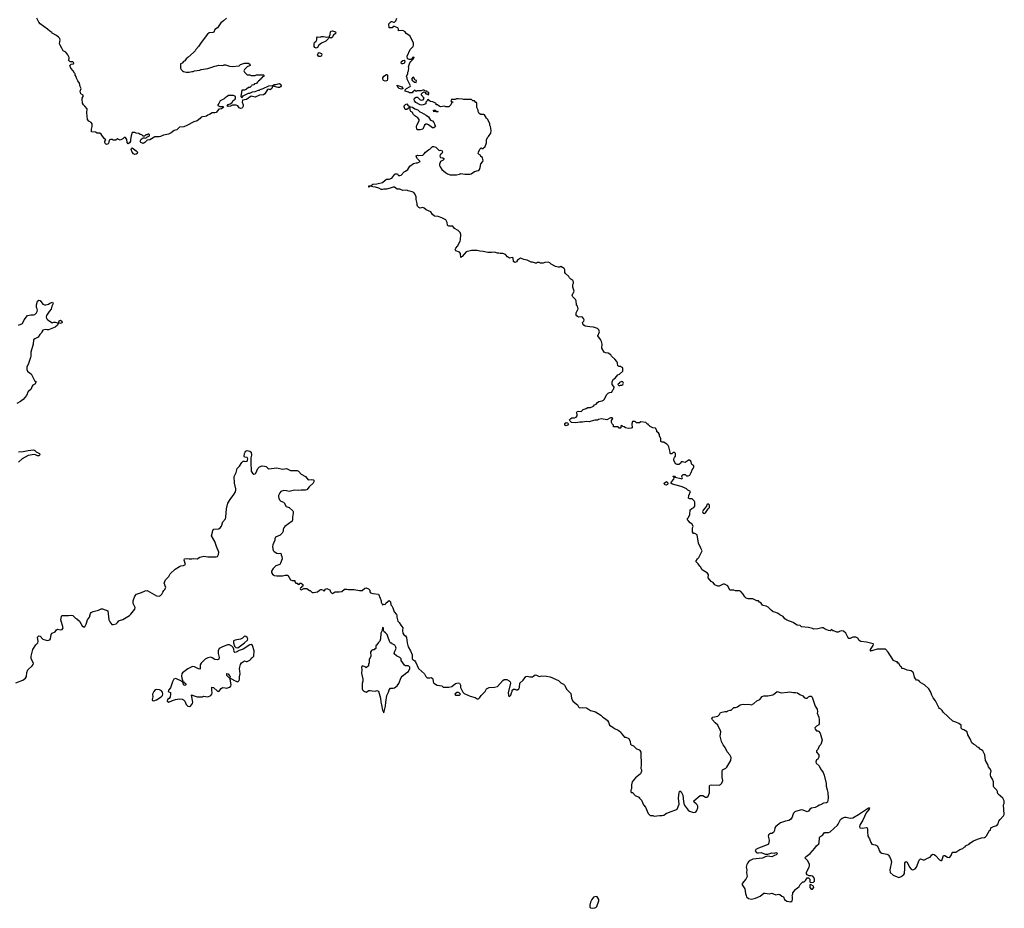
# Model space of a CAD drawing. Header units: inches. Extents: x 2348886 to 2418048, y 461862 to 594401.
# Tile 24 of 27: x 2398525 to 2413088, y 558921 to 572069. Entities that reach past the tile are written whole.
import ezdxf

# ---------------------------------------------------------------- set-up
doc = ezdxf.new("R2010")
doc.units = ezdxf.units.IN
doc.header["$MEASUREMENT"] = 0
for name, color, linetype in [('C3596', 7, 'Continuous'), ('C3597', 7, 'Continuous'), ('C4505', 7, 'Continuous'), ('C4506', 7, 'Continuous'), ('C4507', 7, 'Continuous'), ('C4515', 7, 'Continuous'), ('C4516', 7, 'Continuous')]:
    doc.layers.add(name, color=color, linetype=linetype)

msp = doc.modelspace()

# ---------------------------------------------------------------- linework, layer by layer
at = {"layer": 'C3596', "color": 6, "elevation": 100}
for points in [[(2398510, 567548), (2398565, 567575), (2398593, 567630), (2398642, 567690), (2398690, 567703), (2398730, 567702), (2398750, 567708), (2398773, 567730), (2398785, 567750), (2398789, 567770), (2398785, 567790), (2398772, 567812), (2398772, 567850), (2398790, 567906), (2398810, 567921), (2398830, 567916), (2398870, 567861), (2398894, 567850), (2398910, 567848), (2398950, 567862), (2398970, 567876), (2399012, 567890), (2399019, 567870), (2399002, 567830), (2398992, 567788), (2398961, 567750), (2398924, 567690), (2398918, 567670), (2398920, 567650), (2398941, 567630), (2399006, 567586), (2399030, 567595), (2399050, 567595), (2399083, 567583), (2399093, 567573), (2399085, 567550), (2399050, 567521), (2398950, 567481), (2398930, 567479), (2398910, 567484), (2398870, 567473), (2398851, 567450), (2398846, 567434), (2398821, 567410), (2398798, 567370), (2398750, 567349), (2398731, 567330), (2398723, 567270), (2398691, 567150), (2398691, 567090), (2398687, 567070), (2398657, 566983), (2398631, 566930), (2398632, 566892), (2398642, 566870), (2398670, 566842), (2398694, 566830), (2398742, 566730), (2398771, 566710), (2398750, 566678), (2398720, 566660), (2398711, 566649), (2398690, 566598), (2398650, 566568), (2398626, 566510), (2398576, 566450), (2398539, 566421), (2398485, 566390)], [(2398510, 565677), (2398578, 565682), (2398650, 565696), (2398730, 565704), (2398750, 565696), (2398770, 565677), (2398818, 565650), (2398821, 565630), (2398810, 565615), (2398790, 565617), (2398750, 565635), (2398709, 565631), (2398650, 565619), (2398562, 565570), (2398510, 565522)], [(2398470, 562256), (2398570, 562298), (2398613, 562327), (2398627, 562350), (2398629, 562410), (2398645, 562450), (2398710, 562511), (2398724, 562530), (2398729, 562550), (2398693, 562610), (2398693, 562650), (2398721, 562750), (2398762, 562818), (2398793, 562850), (2398799, 562870), (2398790, 562931), (2398810, 562951), (2398830, 562947), (2398870, 562905), (2398930, 562885), (2398969, 562891), (2398981, 562910), (2398993, 562970), (2399007, 562993), (2399049, 563011), (2399070, 563042), (2399086, 563050), (2399130, 563043), (2399155, 563045), (2399169, 563071), (2399136, 563190), (2399142, 563238), (2399149, 563251), (2399170, 563255), (2399249, 563251), (2399290, 563259), (2399310, 563255), (2399350, 563215), (2399370, 563204), (2399408, 563168), (2399450, 563103), (2399470, 563087), (2399490, 563086), (2399510, 563125), (2399526, 563190), (2399558, 563230), (2399575, 563285), (2399583, 563297), (2399610, 563315), (2399690, 563331), (2399730, 563351), (2399750, 563351), (2399830, 563322), (2399844, 563190), (2399859, 563159), (2399890, 563122), (2399910, 563118), (2399950, 563131), (2399973, 563150), (2399990, 563174), (2400000, 563177)]]:
    msp.add_lwpolyline(points, dxfattribs=at)
msp.add_lwpolyline([(2399130, 567576), (2399103, 567583), (2399102, 567590), (2399110, 567611), (2399130, 567623), (2399151, 567610), (2399156, 567590), (2399150, 567584)], close=True, dxfattribs=at)
at = {"layer": 'C3597', "color": 6, "elevation": 100}
msp.add_lwpolyline([(2400000, 570292), (2399970, 570306), (2399947, 570287), (2399910, 570286), (2399896, 570296), (2399870, 570298), (2399850, 570286), (2399846, 570250), (2399836, 570230), (2399810, 570223), (2399795, 570230), (2399787, 570250), (2399786, 570274), (2399798, 570290), (2399773, 570313), (2399730, 570374), (2399710, 570389), (2399670, 570388), (2399647, 570407), (2399589, 570409), (2399589, 570449), (2399599, 570490), (2399595, 570530), (2399582, 570550), (2399550, 570566), (2399529, 570590), (2399519, 570690), (2399524, 570750), (2399491, 570791), (2399470, 570810), (2399455, 570835), (2399447, 570893), (2399450, 570910), (2399464, 570930), (2399462, 570950), (2399431, 570971), (2399418, 571010), (2399435, 571050), (2399418, 571078), (2399409, 571129), (2399385, 571165), (2399366, 571206), (2399362, 571230), (2399348, 571250), (2399347, 571267), (2399336, 571276), (2399318, 571310), (2399282, 571350), (2399269, 571390), (2399287, 571413), (2399322, 571418), (2399326, 571430), (2399310, 571446), (2399270, 571446), (2399250, 571466), (2399248, 571470), (2399258, 571490), (2399258, 571510), (2399239, 571550), (2399210, 571589), (2399168, 571610), (2399149, 571650), (2399123, 571690), (2399116, 571710), (2399123, 571770), (2399117, 571790), (2399101, 571810), (2399070, 571836), (2399008, 571870), (2399000, 571880), (2398970, 571898), (2398938, 571930), (2398829, 572009), (2398809, 572030), (2398777, 572090)], dxfattribs=at)
at = {"layer": 'C4505', "color": 6, "elevation": 100}
msp.add_lwpolyline([(2409599, 560000), (2409597, 559990), (2409611, 559930), (2409606, 559890), (2409596, 559864), (2409450, 559813), (2409415, 559790), (2409404, 559770), (2409416, 559750), (2409430, 559744), (2409450, 559740), (2409490, 559745), (2409550, 559724), (2409590, 559721), (2409650, 559743), (2409690, 559738), (2409710, 559745), (2409722, 559742), (2409732, 559730), (2409714, 559710), (2409690, 559704), (2409650, 559685), (2409590, 559695), (2409550, 559684), (2409510, 559665), (2409370, 559648), (2409328, 559630), (2409305, 559610), (2409291, 559590), (2409279, 559570), (2409271, 559530), (2409278, 559490), (2409276, 559450), (2409286, 559390), (2409266, 559350), (2409211, 559290), (2409211, 559270), (2409251, 559210), (2409260, 559140), (2409272, 559112), (2409273, 559093), (2409304, 559064), (2409350, 559058), (2409410, 559071), (2409477, 559103), (2409530, 559145), (2409550, 559146), (2409610, 559137), (2409650, 559146), (2409710, 559121), (2409750, 559131), (2409770, 559125), (2409800, 559100), (2409822, 559090), (2409838, 559050), (2409870, 559027), (2409930, 559019), (2409949, 559030), (2409955, 559050), (2409955, 559090), (2409949, 559111), (2409958, 559130), (2409958, 559150), (2410000, 559200)], dxfattribs=at)
msp.add_lwpolyline([(2407050, 559098), (2407010, 559088), (2406985, 559050), (2406967, 559013), (2406958, 558970), (2406960, 558940), (2406966, 558926), (2406990, 558921), (2407030, 558926), (2407046, 558934), (2407059, 558950), (2407089, 559030), (2407089, 559050), (2407076, 559076), (2407066, 559090)], close=True, dxfattribs=at)
at = {"layer": 'C4506', "color": 6, "elevation": 100}
for points in [[(2410000, 563127), (2409966, 563150), (2409870, 563182), (2409842, 563202), (2409817, 563237), (2409790, 563255), (2409770, 563262), (2409743, 563283), (2409710, 563298), (2409670, 563309), (2409638, 563330), (2409596, 563376), (2409566, 563390), (2409520, 563400), (2409510, 563408), (2409490, 563438), (2409469, 563449), (2409450, 563468), (2409426, 563470), (2409370, 563502), (2409302, 563502), (2409270, 563508), (2409248, 563530), (2409228, 563570), (2409189, 563609), (2409170, 563618), (2409110, 563619), (2409090, 563628), (2409030, 563628), (2408998, 563690), (2408950, 563715), (2408930, 563718), (2408870, 563689), (2408850, 563689), (2408805, 563705), (2408782, 563742), (2408750, 563758), (2408709, 563809), (2408715, 563855), (2408700, 563880), (2408618, 563930), (2408595, 563975), (2408583, 563983), (2408560, 564020), (2408528, 564050), (2408548, 564090), (2408569, 564111), (2408618, 564210), (2408602, 564250), (2408563, 564323), (2408547, 564447), (2408510, 564468), (2408489, 564469), (2408478, 564490), (2408478, 564550), (2408488, 564570), (2408470, 564606), (2408443, 564623), (2408410, 564658), (2408404, 564670), (2408404, 564690), (2408416, 564704), (2408439, 564750), (2408444, 564816), (2408465, 564835), (2408498, 564850), (2408509, 564871), (2408509, 564929), (2408502, 564950), (2408470, 564978), (2408430, 564978), (2408418, 564990), (2408422, 565030), (2408446, 565090), (2408408, 565108), (2408386, 565130), (2408349, 565149), (2408310, 565164), (2408179, 565199), (2408158, 565210), (2408166, 565230), (2408198, 565270), (2408206, 565290), (2408202, 565302), (2408186, 565310), (2408190, 565314), (2408210, 565314), (2408222, 565302), (2408302, 565282), (2408310, 565274), (2408322, 565278), (2408326, 565290), (2408318, 565310), (2408320, 565320), (2408328, 565332), (2408340, 565340), (2408370, 565342), (2408390, 565322), (2408410, 565318), (2408438, 565330), (2408458, 565370), (2408469, 565411), (2408488, 565430), (2408498, 565450), (2408498, 565470), (2408468, 565490), (2408450, 565538), (2408434, 565554), (2408425, 565555), (2408410, 565548), (2408370, 565515), (2408330, 565526), (2408310, 565526), (2408297, 565503), (2408274, 565490), (2408250, 565489), (2408230, 565498), (2408215, 565515), (2408202, 565550), (2408202, 565570), (2408208, 565592), (2408226, 565610), (2408226, 565650), (2408210, 565666), (2408190, 565666), (2408170, 565646), (2408150, 565646), (2408146, 565650), (2408148, 565670), (2408129, 565729), (2408128, 565750), (2408118, 565770), (2408098, 565790), (2408070, 565802), (2408050, 565818), (2408030, 565818), (2408006, 565830), (2408006, 565870), (2407989, 565909), (2407988, 565930), (2407975, 565955), (2407948, 565970), (2407948, 565990), (2407930, 566026), (2407889, 566029), (2407848, 566048), (2407842, 566062), (2407826, 566070), (2407822, 566082), (2407810, 566086), (2407786, 566110), (2407710, 566118), (2407690, 566106), (2407650, 566106), (2407630, 566126), (2407590, 566126), (2407578, 566090), (2407578, 566070), (2407585, 566050), (2407582, 566030), (2407570, 566024), (2407530, 566021), (2407486, 566030), (2407467, 566047), (2407448, 566048), (2407430, 566066), (2407418, 566062), (2407414, 566030), (2407410, 566026), (2407390, 566026), (2407382, 566042), (2407370, 566046), (2407310, 566046), (2407308, 566070), (2407288, 566090), (2407278, 566110), (2407280, 566140), (2407298, 566170), (2407290, 566178), (2407264, 566176), (2407210, 566148), (2407130, 566162), (2407088, 566152), (2407070, 566144), (2407030, 566144), (2407010, 566139), (2406950, 566119), (2406910, 566125), (2406850, 566113), (2406810, 566113), (2406750, 566103), (2406689, 566109), (2406666, 566130), (2406658, 566150), (2406678, 566170), (2406690, 566176), (2406730, 566178), (2406755, 566190), (2406769, 566210), (2406769, 566230), (2406762, 566250), (2406769, 566271), (2406790, 566276), (2406830, 566272), (2406861, 566299), (2406905, 566315), (2406929, 566331), (2406970, 566332), (2407010, 566352), (2407028, 566370), (2407050, 566378), (2407073, 566407), (2407090, 566421), (2407138, 566430), (2407159, 566441), (2407170, 566451), (2407210, 566522), (2407230, 566542), (2407250, 566552), (2407282, 566558), (2407298, 566590), (2407314, 566606), (2407318, 566630), (2407310, 566646), (2407286, 566670), (2407290, 566714), (2407309, 566751), (2407335, 566765), (2407370, 566812), (2407395, 566825), (2407446, 566870), (2407446, 566910), (2407442, 566922), (2407427, 566927), (2407418, 566938), (2407390, 566938), (2407370, 566946), (2407368, 566988), (2407358, 567010), (2407330, 567048), (2407278, 567090), (2407268, 567110), (2407230, 567135), (2407190, 567138), (2407169, 567150), (2407135, 567210), (2407139, 567270), (2407129, 567309), (2407116, 567336), (2407075, 567390), (2407099, 567450), (2407090, 567478), (2407070, 567498), (2407010, 567522), (2406957, 567523), (2406890, 567534), (2406869, 567550), (2406854, 567570), (2406849, 567590), (2406868, 567610), (2406874, 567626), (2406864, 567650), (2406850, 567669), (2406830, 567674), (2406790, 567669), (2406775, 567675), (2406758, 567690), (2406754, 567710), (2406757, 567730), (2406784, 567790), (2406774, 567830), (2406762, 567850), (2406758, 567910), (2406748, 567930), (2406708, 567970), (2406698, 567990), (2406704, 568016), (2406718, 568030), (2406728, 568050), (2406708, 568112), (2406708, 568150), (2406718, 568170), (2406718, 568190), (2406708, 568210), (2406678, 568230), (2406658, 568250), (2406648, 568270), (2406596, 568316), (2406588, 568330), (2406588, 568370), (2406578, 568390), (2406530, 568418), (2406512, 568408), (2406490, 568406), (2406450, 568415), (2406386, 568450), (2406366, 568470), (2406340, 568480), (2406290, 568478), (2406270, 568468), (2406230, 568468), (2406210, 568478), (2406184, 568476), (2406170, 568468), (2406152, 568468), (2406110, 568482), (2406090, 568482), (2406069, 568489), (2406033, 568513), (2405981, 568521), (2405930, 568542), (2405890, 568509), (2405872, 568488), (2405850, 568477), (2405829, 568490), (2405826, 568546), (2405810, 568548), (2405770, 568542), (2405738, 568558), (2405710, 568595), (2405670, 568609), (2405630, 568609), (2405610, 568615), (2405590, 568615), (2405550, 568629), (2405502, 568622), (2405450, 568622), (2405378, 568638), (2405330, 568642), (2405290, 568654), (2405210, 568655), (2405128, 568632), (2405070, 568564), (2405058, 568562), (2405050, 568549), (2405046, 568610), (2405028, 568628), (2404974, 568650), (2404967, 568670), (2404977, 568690), (2405002, 568718), (2405042, 568790), (2405047, 568810), (2405049, 568889), (2405039, 568919), (2405009, 568949), (2404958, 568978), (2404933, 569013), (2404872, 569012), (2404861, 569021), (2404855, 569030), (2404849, 569069), (2404826, 569110), (2404770, 569138), (2404715, 569155), (2404660, 569160), (2404630, 569186), (2404608, 569228), (2404535, 569255), (2404510, 569278), (2404490, 569288), (2404450, 569281), (2404429, 569290), (2404410, 569310), (2404404, 569324), (2404403, 569350), (2404389, 569410), (2404389, 569450), (2404372, 569492), (2404355, 569510), (2404330, 569524), (2404270, 569538), (2404250, 569548), (2404190, 569542), (2404150, 569559), (2404110, 569562), (2404070, 569589), (2404050, 569589), (2404003, 569577), (2403950, 569559), (2403910, 569559), (2403890, 569554), (2403870, 569555), (2403838, 569578), (2403790, 569593), (2403750, 569594), (2403710, 569606), (2403698, 569602), (2403694, 569590), (2403689, 569590), (2403690, 569611), (2403726, 569614), (2403750, 569634), (2403810, 569642), (2403890, 569661), (2403930, 569697), (2403950, 569708), (2403990, 569711), (2404030, 569726), (2404076, 569784), (2404086, 569790), (2404112, 569790), (2404122, 569770), (2404130, 569765), (2404150, 569763), (2404168, 569770), (2404210, 569818), (2404233, 569827), (2404268, 569850), (2404298, 569902), (2404350, 569941), (2404389, 569951), (2404409, 569951), (2404446, 569970), (2404418, 570000)], [(2404797, 570000), (2404791, 569990), (2404751, 569969), (2404743, 569957), (2404735, 569930), (2404736, 569910), (2404743, 569890), (2404771, 569850), (2404821, 569810), (2404851, 569790), (2404890, 569775), (2404987, 569773), (2405030, 569783), (2405050, 569794), (2405110, 569785), (2405184, 569784), (2405202, 569790), (2405250, 569821), (2405304, 569836), (2405327, 569853), (2405337, 569883), (2405346, 569934), (2405374, 569970), (2405379, 569990), (2405376, 570000)], [(2400000, 563177), (2400050, 563193), (2400150, 563253), (2400170, 563271), (2400230, 563345), (2400232, 563372), (2400206, 563430), (2400202, 563470), (2400230, 563538), (2400252, 563568), (2400327, 563593), (2400380, 563620), (2400410, 563623), (2400550, 563546), (2400590, 563538), (2400608, 563550), (2400629, 563571), (2400640, 563600), (2400656, 563624), (2400668, 563632), (2400688, 563670), (2400662, 563730), (2400680, 563780), (2400730, 563832), (2400750, 563872), (2400823, 563937), (2400890, 563979), (2400910, 563986), (2400950, 563991), (2400979, 564010), (2400957, 564070), (2400962, 564090), (2401004, 564096), (2401030, 564090), (2401070, 564090), (2401090, 564095), (2401149, 564091), (2401190, 564118), (2401250, 564132), (2401310, 564121), (2401430, 564123), (2401452, 564128), (2401466, 564154), (2401469, 564190), (2401436, 564276), (2401414, 564350), (2401364, 564430), (2401376, 564484), (2401384, 564510), (2401398, 564530), (2401470, 564538), (2401490, 564551), (2401510, 564576), (2401530, 564639), (2401570, 564685), (2401576, 564710), (2401584, 564830), (2401603, 564917), (2401637, 564970), (2401695, 565045), (2401715, 565085), (2401721, 565110), (2401721, 565130), (2401702, 565210), (2401699, 565310), (2401728, 565370), (2401742, 565430), (2401776, 565464), (2401810, 565516), (2401830, 565537), (2401850, 565539), (2401870, 565531), (2401890, 565538), (2401897, 565550), (2401901, 565570), (2401890, 565589), (2401850, 565598), (2401846, 565610), (2401850, 565650), (2401859, 565670), (2401870, 565686), (2401890, 565695), (2401930, 565683), (2401951, 565670), (2401955, 565625), (2401946, 565586), (2401945, 565515), (2401951, 565390), (2401970, 565359), (2401990, 565347), (2402010, 565351), (2402019, 565361), (2402049, 565430), (2402070, 565451), (2402110, 565466), (2402145, 565465), (2402170, 565456), (2402193, 565433), (2402210, 565424), (2402330, 565438), (2402410, 565421), (2402470, 565427), (2402490, 565421), (2402530, 565399), (2402543, 565397), (2402570, 565401), (2402630, 565397), (2402650, 565390), (2402690, 565346), (2402751, 565310), (2402790, 565262), (2402845, 565265), (2402870, 565262), (2402877, 565257), (2402875, 565230), (2402866, 565210), (2402805, 565155), (2402770, 565115), (2402754, 565106), (2402690, 565109), (2402650, 565101), (2402590, 565109), (2402510, 565089), (2402470, 565099), (2402430, 565103), (2402390, 565089), (2402371, 565070), (2402361, 565050), (2402353, 565030), (2402353, 565010), (2402356, 564990), (2402367, 564967), (2402387, 564947), (2402425, 564930), (2402439, 564919), (2402468, 564868), (2402511, 564851), (2402564, 564804), (2402571, 564791), (2402571, 564770), (2402559, 564710), (2402561, 564670), (2402555, 564650), (2402447, 564570), (2402431, 564550), (2402423, 564530), (2402420, 564500), (2402406, 564470), (2402377, 564443), (2402311, 564410), (2402298, 564390), (2402298, 564370), (2402270, 564298), (2402265, 564270), (2402275, 564215), (2402290, 564198), (2402330, 564178), (2402350, 564172), (2402390, 564174), (2402392, 564150), (2402404, 564124), (2402405, 564090), (2402385, 564030), (2402371, 564009), (2402312, 563990), (2402272, 563950), (2402252, 563910), (2402252, 563890), (2402265, 563865), (2402282, 563850), (2402290, 563845), (2402330, 563838), (2402410, 563842), (2402450, 563852), (2402490, 563852), (2402530, 563782), (2402553, 563773), (2402594, 563770), (2402594, 563750), (2402610, 563734), (2402630, 563734), (2402638, 563718), (2402650, 563714), (2402662, 563718), (2402670, 563734), (2402687, 563733), (2402712, 563710), (2402712, 563688), (2402698, 563682), (2402693, 563667), (2402678, 563662), (2402674, 563650), (2402678, 563638), (2402690, 563634), (2402730, 563654), (2402771, 563651), (2402810, 563625), (2402822, 563622), (2402853, 563593), (2402870, 563592), (2402930, 563606), (2402958, 563630), (2402977, 563637), (2402990, 563638), (2403014, 563630), (2403030, 563614), (2403050, 563642), (2403070, 563651), (2403090, 563645), (2403111, 563631), (2403122, 563602), (2403150, 563574), (2403166, 563590), (2403190, 563602), (2403250, 563602), (2403290, 563611), (2403330, 563645), (2403365, 563645), (2403390, 563636), (2403470, 563639), (2403550, 563621), (2403590, 563625), (2403630, 563658), (2403650, 563661), (2403682, 563650), (2403702, 563630), (2403704, 563604), (2403714, 563590), (2403750, 563578), (2403830, 563571), (2403859, 563510), (2403871, 563470), (2403871, 563450), (2403890, 563412), (2403910, 563422), (2403930, 563414), (2403943, 563437), (2403970, 563462), (2403990, 563474), (2404010, 563454), (2404013, 563413), (2404030, 563394), (2404045, 563365), (2404066, 563306), (2404098, 563270), (2404105, 563250), (2404101, 563230), (2404118, 563170), (2404138, 563150), (2404161, 563110), (2404191, 563071), (2404187, 563030), (2404191, 562990), (2404207, 562967), (2404230, 562951), (2404247, 562927), (2404255, 562850), (2404271, 562791), (2404307, 562730), (2404331, 562670), (2404332, 562610), (2404340, 562600), (2404370, 562582), (2404378, 562570), (2404422, 562470), (2404511, 562390), (2404532, 562352), (2404553, 562333), (2404590, 562331), (2404610, 562336), (2404627, 562327), (2404634, 562314), (2404641, 562270), (2404650, 562252), (2404701, 562221), (2404771, 562211), (2404790, 562194), (2404870, 562191), (2404915, 562205), (2404970, 562245), (2405010, 562258), (2405032, 562252), (2405044, 562224), (2405045, 562190), (2405081, 562121), (2405101, 562101), (2405190, 562061), (2405262, 562042), (2405290, 562018), (2405310, 562018), (2405330, 562038), (2405350, 562071), (2405409, 562130), (2405429, 562170), (2405470, 562187), (2405550, 562191), (2405590, 562204), (2405634, 562246), (2405670, 562291), (2405690, 562305), (2405730, 562305), (2405765, 562285), (2405778, 562270), (2405785, 562250), (2405752, 562110), (2405753, 562073), (2405758, 562058), (2405770, 562054), (2405790, 562074), (2405798, 562110), (2405808, 562130), (2405809, 562151), (2405830, 562162), (2405850, 562162), (2405870, 562152), (2405890, 562152), (2405908, 562170), (2405918, 562190), (2405922, 562250), (2405970, 562298), (2406010, 562351), (2406030, 562356), (2406070, 562344), (2406110, 562347), (2406150, 562375), (2406170, 562371), (2406210, 562351), (2406250, 562361), (2406317, 562357), (2406370, 562347), (2406494, 562294), (2406530, 562258), (2406570, 562236), (2406583, 562223), (2406618, 562158), (2406677, 562097), (2406688, 562030), (2406706, 561986), (2406773, 561933), (2406790, 561902), (2406806, 561886), (2406849, 561891), (2406910, 561887), (2406970, 561846), (2407042, 561830), (2407120, 561780), (2407150, 561751), (2407190, 561727), (2407219, 561699), (2407234, 561674), (2407251, 561630), (2407300, 561600), (2407321, 561581), (2407376, 561556), (2407410, 561530), (2407421, 561510), (2407470, 561451), (2407490, 561455), (2407535, 561435), (2407556, 561390), (2407561, 561350), (2407570, 561338), (2407603, 561323), (2407650, 561281), (2407690, 561266), (2407698, 561258), (2407710, 561232), (2407713, 561210), (2407715, 561050), (2407711, 560991), (2407721, 560970), (2407723, 560950), (2407706, 560910), (2407632, 560850), (2407585, 560790), (2407572, 560748), (2407572, 560688), (2407562, 560670), (2407562, 560650), (2407570, 560634), (2407590, 560634), (2407630, 560592), (2407685, 560565), (2407692, 560550), (2407720, 560520), (2407752, 560450), (2407780, 560420), (2407822, 560322), (2407850, 560292), (2407890, 560292), (2407910, 560282), (2407990, 560296), (2408030, 560296), (2408050, 560301), (2408090, 560331), (2408110, 560332), (2408146, 560350), (2408230, 560379), (2408249, 560390), (2408270, 560436), (2408277, 560463), (2408267, 560550), (2408276, 560596), (2408277, 560630), (2408283, 560650), (2408290, 560659), (2408310, 560644), (2408334, 560594), (2408343, 560503), (2408355, 560450), (2408366, 560430), (2408410, 560374), (2408430, 560357), (2408490, 560339), (2408517, 560343), (2408529, 560351), (2408542, 560370), (2408553, 560407), (2408553, 560430), (2408545, 560450), (2408530, 560469), (2408502, 560490), (2408495, 560510), (2408590, 560588), (2408630, 560591), (2408670, 560566), (2408690, 560566), (2408710, 560581), (2408729, 560630), (2408726, 560714), (2408728, 560732), (2408735, 560745), (2408750, 560750), (2408870, 560743), (2408889, 560751), (2408909, 560771), (2408923, 560810), (2408917, 560857), (2408915, 560945), (2408919, 560970), (2408970, 560993), (2408985, 561010), (2409045, 561110), (2409049, 561150), (2409029, 561190), (2408990, 561235), (2408961, 561301), (2408930, 561342), (2408904, 561390), (2408885, 561470), (2408896, 561530), (2408890, 561548), (2408850, 561629), (2408810, 561665), (2408773, 561710), (2408764, 561730), (2408778, 561750), (2408850, 561763), (2408874, 561790), (2408890, 561818), (2408953, 561833), (2408990, 561834), (2408998, 561842), (2409031, 561851), (2409049, 561851), (2409086, 561890), (2409110, 561891), (2409140, 561900), (2409182, 561930), (2409201, 561939), (2409230, 561941), (2409250, 561935), (2409310, 561941), (2409350, 561931), (2409382, 561950), (2409429, 561991), (2409470, 562011), (2409507, 562053), (2409530, 562063), (2409590, 562066), (2409662, 562078), (2409676, 562084), (2409730, 562131), (2409790, 562111), (2409883, 562117), (2409910, 562125), (2409970, 562112), (2410000, 562112)], [(2410000, 560352), (2409992, 560350), (2409970, 560328), (2409958, 560302), (2409950, 560270), (2409926, 560234), (2409900, 560220), (2409850, 560210), (2409776, 560184), (2409711, 560130), (2409695, 560110), (2409687, 560070), (2409675, 560045), (2409650, 560030), (2409630, 560026), (2409601, 560010), (2409599, 560000)]]:
    msp.add_lwpolyline(points, dxfattribs=at)
for points in [[(2407430, 566718), (2407398, 566702), (2407393, 566687), (2407378, 566682), (2407374, 566670), (2407390, 566654), (2407410, 566662), (2407430, 566662), (2407446, 566670), (2407458, 566690), (2407446, 566710)], [(2406610, 566062), (2406588, 566068), (2406590, 566092), (2406610, 566111), (2406630, 566102), (2406642, 566090), (2406630, 566069)], [(2408090, 565182), (2408066, 565186), (2408058, 565210), (2408090, 565234), (2408114, 565210), (2408102, 565190)], [(2408710, 564906), (2408686, 564894), (2408682, 564870), (2408632, 564810), (2408622, 564790), (2408634, 564770), (2408650, 564765), (2408670, 564772), (2408710, 564834), (2408727, 564853), (2408727, 564887)], [(2403890, 563078), (2403885, 563030), (2403867, 562990), (2403860, 562910), (2403850, 562875), (2403825, 562850), (2403804, 562816), (2403794, 562810), (2403793, 562767), (2403778, 562762), (2403770, 562746), (2403750, 562746), (2403730, 562738), (2403712, 562710), (2403718, 562650), (2403710, 562626), (2403693, 562607), (2403694, 562550), (2403684, 562536), (2403682, 562510), (2403650, 562478), (2403633, 562493), (2403592, 562508), (2403579, 562490), (2403584, 562450), (2403582, 562398), (2403601, 562310), (2403600, 562280), (2403591, 562249), (2403591, 562170), (2403595, 562155), (2403614, 562134), (2403650, 562121), (2403690, 562142), (2403710, 562145), (2403737, 562137), (2403788, 562132), (2403810, 562142), (2403830, 562132), (2403863, 562030), (2403869, 561970), (2403879, 561930), (2403890, 561854), (2403910, 561814), (2403936, 561910), (2403940, 561970), (2403956, 562070), (2403980, 562120), (2403990, 562152), (2404010, 562178), (2404050, 562178), (2404070, 562185), (2404110, 562211), (2404132, 562248), (2404166, 562334), (2404184, 562356), (2404250, 562412), (2404275, 562425), (2404298, 562470), (2404295, 562490), (2404283, 562503), (2404270, 562509), (2404230, 562509), (2404218, 562518), (2404169, 562590), (2404168, 562610), (2404148, 562630), (2404096, 562656), (2404065, 562685), (2404062, 562690), (2404074, 562726), (2404090, 562754), (2404094, 562770), (2404090, 562786), (2404075, 562815), (2404036, 562836), (2404030, 562846), (2404010, 562846), (2403995, 562875), (2403977, 562930), (2403959, 562970), (2403937, 562997), (2403918, 563010), (2403906, 563030), (2403906, 563070)], [(2401850, 562948), (2401820, 562920), (2401790, 562901), (2401710, 562889), (2401690, 562877), (2401686, 562850), (2401702, 562802), (2401721, 562781), (2401750, 562775), (2401852, 562848), (2401893, 562890), (2401899, 562910), (2401889, 562930), (2401870, 562944)], [(2401950, 562824), (2401930, 562819), (2401890, 562797), (2401870, 562779), (2401830, 562754), (2401770, 562735), (2401729, 562709), (2401708, 562708), (2401698, 562718), (2401693, 562753), (2401681, 562781), (2401661, 562801), (2401630, 562818), (2401600, 562820), (2401514, 562786), (2401477, 562763), (2401462, 562730), (2401463, 562690), (2401477, 562630), (2401471, 562609), (2401459, 562601), (2401450, 562597), (2401410, 562604), (2401370, 562629), (2401350, 562635), (2401310, 562629), (2401270, 562606), (2401208, 562550), (2401195, 562525), (2401195, 562465), (2401190, 562459), (2401170, 562464), (2401110, 562495), (2401083, 562497), (2401070, 562495), (2401010, 562462), (2400934, 562406), (2400925, 562390), (2400921, 562359), (2400925, 562325), (2400939, 562281), (2400933, 562273), (2400947, 562273), (2400958, 562258), (2400979, 562250), (2400981, 562230), (2400970, 562217), (2400947, 562230), (2400944, 562256), (2400948, 562268), (2400932, 562268), (2400920, 562280), (2400845, 562315), (2400830, 562319), (2400805, 562310), (2400783, 562270), (2400755, 562185), (2400725, 562150), (2400722, 562130), (2400730, 562122), (2400754, 562114), (2400758, 562090), (2400751, 562049), (2400734, 562026), (2400712, 562010), (2400707, 561987), (2400730, 561971), (2400784, 561996), (2400830, 562011), (2400890, 562019), (2400930, 562015), (2400950, 562004), (2400966, 561986), (2400990, 561938), (2401010, 561911), (2401030, 561907), (2401050, 561911), (2401079, 561950), (2401087, 561970), (2401065, 562075), (2401070, 562082), (2401075, 562075), (2401149, 562051), (2401228, 562052), (2401250, 562058), (2401310, 562051), (2401350, 562071), (2401369, 562091), (2401372, 562110), (2401365, 562150), (2401366, 562194), (2401390, 562187), (2401450, 562135), (2401470, 562131), (2401506, 562174), (2401518, 562182), (2401530, 562186), (2401565, 562185), (2401590, 562178), (2401630, 562192), (2401648, 562210), (2401654, 562230), (2401638, 562310), (2401640, 562320), (2401650, 562322), (2401710, 562286), (2401750, 562274), (2401770, 562294), (2401775, 562310), (2401775, 562345), (2401784, 562390), (2401775, 562470), (2401789, 562530), (2401806, 562554), (2401850, 562582), (2401873, 562573), (2401890, 562572), (2401930, 562592), (2401948, 562610), (2401955, 562625), (2401970, 562632), (2401988, 562650), (2401992, 562732), (2401969, 562810)], [(2401638, 562322), (2401630, 562326), (2401602, 562350), (2401590, 562368), (2401590, 562394), (2401610, 562391), (2401630, 562362), (2401636, 562350), (2401633, 562333)], [(2400550, 562161), (2400530, 562153), (2400507, 562130), (2400491, 562090), (2400496, 562050), (2400485, 562010), (2400490, 561994), (2400510, 561991), (2400550, 562008), (2400619, 562050), (2400639, 562070), (2400644, 562090), (2400637, 562117), (2400621, 562141), (2400595, 562155)], [(2404990, 562115), (2404962, 562090), (2404973, 562073), (2405030, 562074), (2405046, 562090), (2405026, 562110), (2405015, 562115)]]:
    msp.add_lwpolyline(points, close=True, dxfattribs=at)
at = {"layer": 'C4507', "color": 6, "elevation": 100}
for points in [[(2401582, 572090), (2401542, 572050), (2401500, 572020), (2401450, 571949), (2401414, 571926), (2401395, 571885), (2401381, 571879), (2401330, 571875), (2401303, 571857), (2401208, 571732), (2401171, 571670), (2401132, 571630), (2401122, 571610), (2401098, 571582), (2401011, 571509), (2400990, 571488), (2400970, 571458), (2400950, 571448), (2400930, 571428), (2400906, 571414), (2400902, 571350), (2400912, 571332), (2400932, 571312), (2400950, 571302), (2400990, 571292), (2401030, 571292), (2401070, 571302), (2401090, 571302), (2401110, 571312), (2401190, 571322), (2401210, 571332), (2401310, 571345), (2401410, 571382), (2401435, 571385), (2401470, 571398), (2401530, 571392), (2401550, 571402), (2401570, 571401), (2401630, 571379), (2401670, 571375), (2401770, 571386), (2401793, 571407), (2401850, 571424), (2401910, 571425), (2401931, 571410), (2401932, 571390), (2401892, 571370), (2401852, 571330), (2401842, 571310), (2401850, 571294), (2401890, 571254), (2401930, 571252), (2401950, 571242), (2402010, 571242), (2402028, 571252), (2402050, 571254), (2402130, 571254), (2402134, 571250), (2402134, 571230), (2402118, 571222), (2402113, 571207), (2402098, 571202), (2402093, 571187), (2402078, 571182), (2402073, 571167), (2402058, 571162), (2402054, 571150), (2402038, 571142), (2402030, 571126), (2401998, 571122), (2401990, 571106), (2401958, 571102), (2401954, 571090), (2401930, 571066), (2401910, 571066), (2401880, 571040), (2401850, 571028), (2401810, 571026), (2401794, 570934), (2401810, 570914), (2401830, 570942), (2401910, 570982), (2401930, 570982), (2401970, 571002), (2402010, 571005), (2402055, 571025), (2402070, 571026), (2402084, 571036), (2402126, 571050), (2402208, 571092), (2402270, 571094), (2402288, 571112), (2402312, 571112), (2402370, 571127), (2402387, 571110), (2402391, 571090), (2402384, 571076), (2402370, 571067), (2402347, 571067), (2402273, 571087), (2402262, 571078), (2402254, 571050), (2402230, 571033), (2402210, 571039), (2402190, 571038), (2402150, 570970), (2402130, 570956), (2402070, 570950), (2402010, 570925), (2401970, 570930), (2401950, 570939), (2401878, 570890), (2401822, 570878), (2401816, 570850), (2401833, 570810), (2401833, 570790), (2401823, 570770), (2401810, 570759), (2401790, 570756), (2401770, 570764), (2401750, 570795), (2401726, 570806), (2401674, 570806), (2401642, 570790), (2401610, 570784), (2401595, 570790), (2401607, 570813), (2401637, 570823), (2401661, 570839), (2401685, 570875), (2401710, 570894), (2401718, 570910), (2401718, 570930), (2401690, 570948), (2401613, 570947), (2401594, 570930), (2401565, 570915), (2401550, 570898), (2401490, 570866), (2401472, 570828), (2401454, 570810), (2401458, 570798), (2401485, 570785), (2401530, 570785), (2401539, 570770), (2401510, 570750), (2401470, 570745), (2401430, 570695), (2401410, 570689), (2401370, 570693), (2401334, 570666), (2401310, 570656), (2401290, 570641), (2401270, 570635), (2401230, 570633), (2401210, 570625), (2401194, 570606), (2401150, 570571), (2401100, 570560), (2400999, 570501), (2400954, 570486), (2400890, 570480), (2400850, 570440), (2400809, 570431), (2400764, 570396), (2400726, 570374), (2400650, 570360), (2400610, 570339), (2400590, 570335), (2400524, 570336), (2400450, 570293), (2400410, 570285), (2400375, 570250), (2400350, 570238), (2400319, 570250), (2400305, 570270), (2400321, 570299), (2400350, 570322), (2400370, 570322), (2400390, 570314), (2400407, 570333), (2400446, 570350), (2400446, 570370), (2400436, 570376), (2400424, 570376), (2400410, 570366), (2400390, 570366), (2400370, 570346), (2400350, 570346), (2400330, 570366), (2400308, 570368), (2400287, 570387), (2400250, 570388), (2400230, 570398), (2400190, 570398), (2400174, 570350), (2400163, 570297), (2400163, 570270), (2400150, 570249), (2400130, 570234), (2400117, 570250), (2400110, 570298), (2400090, 570326), (2400070, 570328), (2400050, 570308), (2400010, 570288), (2400000, 570292)], [(2405376, 570000), (2405368, 570028), (2405347, 570047), (2405342, 570062), (2405327, 570067), (2405308, 570088), (2405309, 570110), (2405329, 570151), (2405350, 570172), (2405364, 570164), (2405376, 570164), (2405410, 570192), (2405428, 570248), (2405430, 570294), (2405450, 570332), (2405460, 570340), (2405495, 570390), (2405498, 570430), (2405488, 570488), (2405478, 570510), (2405478, 570530), (2405448, 570590), (2405428, 570610), (2405400, 570660), (2405390, 570668), (2405348, 570668), (2405323, 570683), (2405308, 570710), (2405308, 570730), (2405286, 570770), (2405286, 570830), (2405282, 570842), (2405270, 570846), (2405250, 570866), (2405227, 570867), (2405210, 570886), (2405090, 570888), (2405070, 570895), (2405010, 570898), (2404984, 570896), (2404967, 570887), (2404910, 570886), (2404902, 570870), (2404910, 570854), (2404930, 570854), (2404934, 570850), (2404918, 570842), (2404902, 570810), (2404882, 570790), (2404870, 570782), (2404850, 570778), (2404830, 570778), (2404810, 570788), (2404750, 570782), (2404729, 570789), (2404707, 570807), (2404686, 570810), (2404686, 570830), (2404676, 570836), (2404635, 570855), (2404600, 570860), (2404587, 570867), (2404570, 570886), (2404558, 570882), (2404553, 570867), (2404534, 570850), (2404534, 570826), (2404494, 570810), (2404466, 570806), (2404449, 570809), (2404386, 570846), (2404366, 570866), (2404359, 570890), (2404366, 570910), (2404390, 570925), (2404404, 570924), (2404410, 570922), (2404450, 570881), (2404470, 570878), (2404490, 570882), (2404495, 570885), (2404506, 570910), (2404466, 570950), (2404470, 570974), (2404487, 570993), (2404510, 571002), (2404518, 570998), (2404530, 570974), (2404550, 570974), (2404570, 570954), (2404578, 570970), (2404578, 570990), (2404558, 570998), (2404546, 571010), (2404518, 571018), (2404510, 571026), (2404490, 571026), (2404464, 571016), (2404405, 571015), (2404390, 571008), (2404370, 571026), (2404358, 571022), (2404354, 571010), (2404338, 571002), (2404330, 570986), (2404290, 570986), (2404276, 570996), (2404228, 571010), (2404227, 571033), (2404246, 571050), (2404302, 571078), (2404306, 571090), (2404258, 571190), (2404258, 571210), (2404248, 571230), (2404267, 571273), (2404268, 571292), (2404278, 571310), (2404282, 571350), (2404278, 571370), (2404295, 571430), (2404309, 571451), (2404328, 571470), (2404326, 571474), (2404350, 571494), (2404358, 571510), (2404353, 571513), (2404334, 571510), (2404318, 571482), (2404290, 571479), (2404262, 571490), (2404256, 571530), (2404303, 571630), (2404344, 571670), (2404349, 571690), (2404348, 571728), (2404298, 571830), (2404243, 571863), (2404226, 571890), (2404190, 571908), (2404130, 571906), (2404128, 571930), (2404118, 571950), (2404070, 571968), (2404050, 571966), (2404032, 571948), (2403990, 571946), (2403986, 572010), (2404020, 572040), (2404030, 572042), (2404053, 572033), (2404070, 572032), (2404088, 572050), (2404102, 572090)], [(2404418, 570000), (2404409, 570009), (2404390, 570046), (2404390, 570054), (2404410, 570062), (2404430, 570058), (2404490, 570062), (2404510, 570082), (2404529, 570111), (2404570, 570145), (2404590, 570152), (2404629, 570191), (2404645, 570195), (2404681, 570181), (2404730, 570132), (2404750, 570138), (2404772, 570130), (2404778, 570110), (2404771, 570090), (2404742, 570070), (2404738, 570050), (2404750, 570032), (2404785, 570025), (2404802, 570010), (2404797, 570000)]]:
    msp.add_lwpolyline(points, dxfattribs=at)
for points in [[(2403130, 571798), (2403110, 571806), (2403098, 571802), (2403094, 571790), (2403051, 571750), (2402990, 571724), (2402951, 571690), (2402930, 571658), (2402910, 571648), (2402890, 571658), (2402882, 571670), (2402882, 571710), (2402888, 571730), (2402908, 571750), (2402918, 571770), (2402920, 571800), (2402930, 571814), (2402970, 571812), (2402990, 571818), (2403021, 571819), (2403070, 571811), (2403106, 571814), (2403106, 571826), (2403118, 571850), (2403124, 571890), (2403130, 571898), (2403150, 571906), (2403194, 571890), (2403202, 571870), (2403163, 571837), (2403150, 571808)], [(2402950, 571524), (2402929, 571550), (2402938, 571570), (2402950, 571582), (2402991, 571570), (2402996, 571550), (2402982, 571530), (2402970, 571524)], [(2404190, 571416), (2404178, 571418), (2404167, 571427), (2404170, 571450), (2404190, 571467), (2404211, 571471), (2404221, 571461), (2404224, 571450), (2404210, 571421)], [(2403930, 571157), (2403907, 571167), (2403894, 571190), (2403895, 571210), (2403910, 571234), (2403950, 571257), (2403957, 571257), (2403966, 571246), (2403964, 571190), (2403958, 571170), (2403950, 571163)], [(2404350, 571218), (2404334, 571210), (2404322, 571190), (2404330, 571174), (2404364, 571144), (2404390, 571142), (2404395, 571170), (2404376, 571176)], [(2404170, 571042), (2404138, 571050), (2404118, 571070), (2404118, 571078), (2404102, 571098), (2404175, 571075), (2404194, 571050), (2404190, 571046)], [(2404630, 570469), (2404572, 570512), (2404550, 570523), (2404530, 570525), (2404511, 570510), (2404490, 570448), (2404450, 570439), (2404410, 570438), (2404398, 570450), (2404394, 570490), (2404399, 570510), (2404433, 570570), (2404432, 570592), (2404416, 570616), (2404368, 570648), (2404348, 570668), (2404330, 570699), (2404309, 570710), (2404301, 570730), (2404302, 570750), (2404290, 570768), (2404250, 570742), (2404230, 570742), (2404222, 570750), (2404216, 570776), (2404208, 570790), (2404230, 570814), (2404250, 570822), (2404265, 570805), (2404302, 570782), (2404335, 570775), (2404368, 570748), (2404414, 570734), (2404445, 570705), (2404470, 570696), (2404538, 570658), (2404572, 570632), (2404603, 570583), (2404631, 570570), (2404651, 570550), (2404662, 570530), (2404664, 570504), (2404674, 570490), (2404652, 570470)], [(2404697, 570703), (2404670, 570709), (2404650, 570708), (2404646, 570730), (2404670, 570732), (2404682, 570722), (2404711, 570711), (2404710, 570706)], [(2400230, 570074), (2400210, 570082), (2400189, 570109), (2400175, 570150), (2400179, 570161), (2400189, 570171), (2400247, 570130), (2400268, 570110), (2400265, 570090), (2400250, 570078)]]:
    msp.add_lwpolyline(points, close=True, dxfattribs=at)
at = {"layer": 'C4515', "color": 6, "elevation": 100}
for points in [[(2410000, 559200), (2410010, 559211), (2410030, 559222), (2410055, 559245), (2410067, 559273), (2410107, 559313), (2410130, 559314), (2410150, 559334), (2410170, 559374), (2410190, 559374), (2410211, 559351), (2410213, 559313), (2410222, 559302), (2410266, 559310), (2410279, 559321), (2410281, 559350), (2410270, 559378), (2410255, 559395), (2410230, 559402), (2410200, 559400), (2410170, 559418), (2410162, 559430), (2410163, 559457), (2410202, 559530), (2410209, 559550), (2410209, 559570), (2410183, 559623), (2410138, 559670), (2410155, 559690), (2410219, 559730), (2410286, 559810), (2410310, 559846), (2410344, 559876), (2410349, 559891), (2410354, 559966), (2410361, 559979), (2410390, 560000)], [(2411070, 560000), (2411071, 559990), (2411096, 559950), (2411115, 559895), (2411130, 559872), (2411180, 559860), (2411207, 559847), (2411227, 559810), (2411235, 559775), (2411252, 559750), (2411278, 559738), (2411350, 559723), (2411371, 559711), (2411388, 559688), (2411410, 559642), (2411419, 559610), (2411395, 559490), (2411401, 559450), (2411442, 559410), (2411530, 559378), (2411566, 559390), (2411576, 559404), (2411600, 559420), (2411610, 559434), (2411618, 559510), (2411618, 559590), (2411630, 559616), (2411650, 559603), (2411688, 559530), (2411710, 559501), (2411730, 559491), (2411750, 559495), (2411770, 559506), (2411789, 559530), (2411830, 559632), (2411850, 559651), (2411890, 559638), (2411910, 559638), (2411950, 559665), (2411990, 559678), (2412015, 559710), (2412030, 559721), (2412050, 559719), (2412070, 559703), (2412130, 559636), (2412150, 559626), (2412166, 559630), (2412182, 559690), (2412190, 559702), (2412210, 559701), (2412250, 559676), (2412270, 559671), (2412283, 559677), (2412300, 559700), (2412310, 559732), (2412328, 559750), (2412370, 559751), (2412430, 559791), (2412474, 559806), (2412495, 559825), (2412508, 559832), (2412516, 559844), (2412566, 559870), (2412576, 559884), (2412630, 559918), (2412690, 559945), (2412750, 559965), (2412793, 559967), (2412810, 559978), (2412828, 560000)]]:
    msp.add_lwpolyline(points, dxfattribs=at)
msp.add_lwpolyline([(2410230, 559268), (2410214, 559266), (2410211, 559230), (2410230, 559204), (2410250, 559204), (2410269, 559230), (2410268, 559248)], close=True, dxfattribs=at)
at = {"layer": 'C4516', "color": 6, "elevation": 100}
for points in [[(2412828, 560000), (2412830, 560002), (2412870, 560074), (2412882, 560078), (2412888, 560110), (2412930, 560132), (2412975, 560145), (2412998, 560170), (2413009, 560210), (2413025, 560235), (2413075, 560290), (2413084, 560310), (2413078, 560450), (2413087, 560473), (2413088, 560510), (2413068, 560550), (2412998, 560610), (2412988, 560628), (2412988, 560650), (2412978, 560670), (2412935, 560715), (2412929, 560730), (2412929, 560790), (2412915, 560830), (2412889, 560869), (2412882, 560890), (2412882, 560910), (2412895, 560955), (2412875, 560990), (2412855, 561015), (2412842, 561050), (2412809, 561110), (2412799, 561190), (2412768, 561250), (2412750, 561268), (2412730, 561278), (2412710, 561298), (2412690, 561306), (2412666, 561330), (2412630, 561348), (2412608, 561370), (2412582, 561430), (2412548, 561490), (2412538, 561530), (2412490, 561562), (2412469, 561569), (2412450, 561588), (2412448, 561630), (2412414, 561654), (2412370, 561675), (2412329, 561689), (2412183, 561823), (2412168, 561850), (2412150, 561868), (2412130, 561878), (2412118, 561890), (2412069, 561990), (2412035, 562035), (2412015, 562075), (2411995, 562130), (2411970, 562168), (2411908, 562230), (2411855, 562255), (2411838, 562270), (2411826, 562290), (2411810, 562298), (2411790, 562298), (2411774, 562314), (2411760, 562340), (2411745, 562405), (2411737, 562417), (2411710, 562434), (2411650, 562444), (2411630, 562455), (2411590, 562468), (2411570, 562468), (2411566, 562490), (2411550, 562506), (2411530, 562546), (2411510, 562548), (2411506, 562566), (2411494, 562566), (2411448, 562590), (2411369, 562710), (2411330, 562755), (2411210, 562755), (2411142, 562738), (2411130, 562729), (2411106, 562730), (2411109, 562731), (2411109, 562750), (2411149, 562810), (2411155, 562830), (2411150, 562835), (2411087, 562847), (2411050, 562859), (2410966, 562870), (2410943, 562883), (2410920, 562920), (2410894, 562934), (2410850, 562933), (2410810, 562914), (2410790, 562915), (2410773, 562933), (2410744, 562990), (2410710, 563021), (2410675, 563025), (2410650, 563019), (2410630, 563009), (2410610, 563009), (2410567, 563027), (2410548, 563028), (2410542, 563042), (2410530, 563046), (2410511, 563029), (2410486, 563030), (2410438, 563050), (2410410, 563069), (2410390, 563073), (2410330, 563056), (2410270, 563049), (2410250, 563059), (2410190, 563075), (2410088, 563088), (2410067, 563107), (2410026, 563110), (2410000, 563127)], [(2410000, 562112), (2410030, 562111), (2410064, 562084), (2410110, 562065), (2410130, 562042), (2410150, 562032), (2410170, 562032), (2410190, 562052), (2410210, 562062), (2410230, 562062), (2410245, 562045), (2410291, 561911), (2410322, 561870), (2410325, 561830), (2410318, 561810), (2410346, 561750), (2410351, 561709), (2410352, 561650), (2410344, 561636), (2410310, 561618), (2410290, 561598), (2410286, 561590), (2410290, 561574), (2410310, 561545), (2410330, 561545), (2410340, 561540), (2410365, 561510), (2410395, 561410), (2410373, 561347), (2410350, 561318), (2410331, 561269), (2410312, 561250), (2410312, 561230), (2410346, 561190), (2410345, 561155), (2410332, 561130), (2410310, 561118), (2410298, 561090), (2410305, 561070), (2410351, 561031), (2410367, 560987), (2410410, 560932), (2410423, 560890), (2410451, 560770), (2410452, 560728), (2410470, 560674), (2410477, 560637), (2410481, 560550), (2410471, 560490), (2410459, 560481), (2410415, 560475), (2410370, 560453), (2410350, 560449), (2410330, 560434), (2410290, 560415), (2410235, 560405), (2410211, 560389), (2410190, 560358), (2410174, 560350), (2410115, 560375), (2410090, 560377), (2410000, 560352)], [(2410390, 560000), (2410404, 560010), (2410430, 560041), (2410490, 560045), (2410510, 560051), (2410619, 560150), (2410633, 560167), (2410667, 560233), (2410690, 560255), (2410730, 560268), (2410750, 560268), (2410810, 560253), (2410850, 560262), (2410930, 560307), (2411078, 560410), (2411093, 560410), (2411087, 560390), (2411047, 560333), (2410996, 560224), (2410953, 560150), (2410948, 560130), (2410951, 560111), (2410987, 560107), (2411050, 560115), (2411058, 560110), (2411067, 560090), (2411064, 560050), (2411070, 560000)]]:
    msp.add_lwpolyline(points, dxfattribs=at)

doc.saveas('drawing.dxf')
